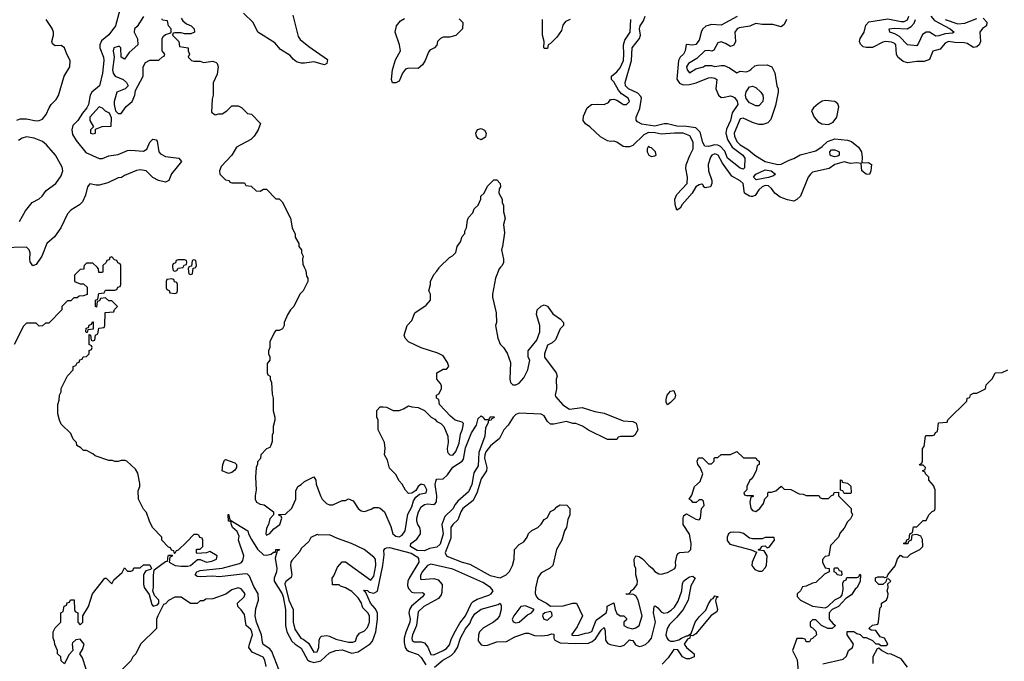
# Model space of a CAD drawing. Header units: inches. Extents: x 2710751 to 2829008, y 857003 to 965602.
# Tile 101 of 256: x 2775366 to 2781604, y 867502 to 871568. Entities that reach past the tile are written whole.
import ezdxf

# ---------------------------------------------------------------- set-up
doc = ezdxf.new("R2010")
doc.units = ezdxf.units.IN
doc.header["$MEASUREMENT"] = 0
for name, color, linetype in [('C7876', 7, 'Continuous'), ('C7877', 7, 'Continuous'), ('C7886', 7, 'Continuous'), ('C7887', 7, 'Continuous')]:
    doc.layers.add(name, color=color, linetype=linetype)

msp = doc.modelspace()

# ---------------------------------------------------------------- linework, layer by layer
at = {"layer": 'C7876', "color": 2}
for points, elevation in [([(2775773.4, 870000), (2775772.7, 869987.3), (2775750, 869986), (2775714, 869950), (2775714, 869910), (2775750, 869894), (2775770, 869894), (2775792.7, 869872.7), (2775792.7, 869827.3), (2775770, 869818), (2775743.6, 869816.4), (2775730, 869806), (2775710, 869806), (2775690, 869786), (2775670, 869786), (2775634, 869750), (2775634, 869730), (2775550, 869646), (2775530, 869646), (2775511.6, 869628.4), (2775490, 869626), (2775470, 869646), (2775410, 869646), (2775390, 869626), (2775332, 869510)], 6), ([(2775787.3, 867452.7), (2775764.7, 867524.7), (2775748, 867550), (2775763.1, 867576.9), (2775774, 867610), (2775750, 867642), (2775721, 867639), (2775701, 867619), (2775698, 867610), (2775702, 867570), (2775676.9, 867543.1), (2775650, 867486), (2775630, 867506), (2775626, 867530), (2775606, 867550), (2775606, 867570), (2775588.4, 867608.4), (2775587.3, 867627.3), (2775578, 867650), (2775578, 867690), (2775590, 867714), (2775626, 867750), (2775626, 867810), (2775642, 867818), (2775647.3, 867852.7), (2775662, 867858), (2775667.3, 867872.7), (2775682, 867878), (2775687.3, 867892.7), (2775711.6, 867891.6), (2775714, 867830), (2775718, 867818), (2775734, 867810), (2775734, 867750), (2775750, 867734), (2775766, 867750), (2775766, 867790), (2775802, 867850), (2775828, 867930), (2775906, 868030), (2775914, 868030), (2775950, 867994), (2775962, 868018), (2776015.3, 868064.7), (2776030, 868094), (2776050, 868074), (2776070, 868074), (2776082, 868078), (2776090, 868094), (2776130, 868094), (2776150, 868114), (2776190, 868114), (2776202, 868090), (2776196, 868084), (2776164.7, 868075.3), (2776156, 868064), (2776150.7, 868049.3), (2776150.6, 867990.6), (2776154.8, 867970), (2776186.2, 867926.2), (2776202.8, 867862.8), (2776212.7, 867852.7), (2776239, 867861), (2776248.4, 867871.6), (2776248.7, 867890), (2776219.3, 867919.3), (2776208.7, 867948.7), (2776214.5, 867970), (2776213.3, 868046.7), (2776218, 868082), (2776290, 868134), (2776302, 868138), (2776306, 868170), (2776310, 868174), (2776334, 868174), (2776330, 868166), (2776318, 868162), (2776314, 868130), (2776352, 868110), (2776390, 868104.4), (2776430, 868104.4), (2776448.7, 868110), (2776493.2, 868146.8), (2776510, 868147.3), (2776550, 868130.6), (2776583.3, 868136.7), (2776614, 868150), (2776618, 868170), (2776570, 868198), (2776548.9, 868188.9), (2776490, 868186), (2776486, 868190), (2776486, 868210), (2776490, 868214), (2776510, 868214), (2776526, 868230), (2776526, 868270), (2776522, 868282), (2776507.3, 868287.3), (2776502, 868302), (2776490, 868306), (2776470, 868306), (2776423.6, 868256.4), (2776370, 868206), (2776358, 868202), (2776350, 868186), (2776346, 868186), (2776342, 868202), (2776327.3, 868207.3), (2776322, 868222), (2776310, 868226), (2776266, 868270), (2776266, 868290), (2776208, 868350), (2776188, 868390), (2776170, 868446), (2776150, 868466), (2776118, 868530), (2776116.4, 868583.6), (2776128, 868610), (2776128, 868630), (2776114.6, 868694.6), (2776100.4, 868720.4), (2776046, 868770), (2776034.6, 868774.6), (2776010, 868775.3), (2775990, 868768), (2775970, 868768), (2775954.6, 868774.6), (2775930, 868775.3), (2775844, 868804), (2775830, 868818), (2775790, 868838), (2775770, 868838), (2775754.6, 868854.6), (2775728, 868870), (2775726, 868890), (2775706, 868910), (2775690, 868946), (2775630, 869006), (2775618, 869030), (2775608.7, 869070), (2775608.7, 869130), (2775616.4, 869156.4), (2775618, 869190), (2775628, 869210), (2775628.4, 869231.6), (2775668.4, 869311.6), (2775706, 869350), (2775706, 869370), (2775722, 869378), (2775730, 869394), (2775742, 869398), (2775747.3, 869412.7), (2775762, 869418), (2775767.3, 869432.7), (2775790, 869434), (2775806, 869450), (2775807.3, 869472.7), (2775822, 869478), (2775826, 869490), (2775822, 869502), (2775806, 869510), (2775806, 869574), (2775814, 869570), (2775818, 869538), (2775830, 869534), (2775842, 869538), (2775846, 869570), (2775862, 869578), (2775867.3, 869612.7), (2775902, 869618), (2775906, 869630), (2775907.3, 869712.7), (2775962, 869718), (2775967.3, 869732.7), (2775986, 869750), (2775950, 869786), (2775930, 869786), (2775910, 869806), (2775878, 869802), (2775872.7, 869787.3), (2775858, 869782), (2775852.7, 869747.3), (2775846, 869750), (2775846, 869790), (2775862, 869798), (2775867.3, 869832.7), (2775902, 869838), (2775910, 869854), (2775970, 869854), (2775982, 869858), (2775987.3, 869872.7), (2776002, 869878), (2776006, 869890), (2776006, 870000)], 6), ([(2775894, 870000), (2775894, 869970), (2775890, 869966), (2775867.3, 869967.3), (2775866, 869990), (2775856, 870000)], 6), ([(2776335.2, 870000), (2776338, 869978), (2776350, 869974), (2776362, 869978), (2776370, 869994), (2776402, 869998), (2776402.7, 870000)], 6), ([(2776437.3, 870000), (2776434, 869990), (2776438, 869958), (2776450, 869954), (2776462, 869958), (2776466, 869994), (2776482, 869998), (2776482.7, 870000)], 6), ([(2777169.4, 870000), (2777179.6, 869979.6), (2777183.6, 869943.6), (2777192, 869930), (2777191.6, 869908.4), (2777162, 869850), (2777142, 869830), (2777102, 869750), (2777082, 869730), (2777062, 869698), (2777042, 869650), (2777042, 869630), (2777032, 869610), (2777010, 869598), (2776990, 869598), (2776982, 869590), (2776952, 869530), (2776952, 869490), (2776942, 869470), (2776942, 869450), (2776951.6, 869431.6), (2776952, 869410), (2776934, 869390), (2776934, 869330), (2776938, 869318), (2776954, 869310), (2776954, 869290), (2776962, 869270), (2776965.4, 869194.6), (2776971.3, 869170), (2776972, 869090), (2776982, 869050), (2776982, 869030), (2776972, 868990), (2776972, 868950), (2776965.4, 868934.6), (2776965.4, 868894.6), (2776958, 868870), (2776950, 868858), (2776930, 868848), (2776894, 868810), (2776891.6, 868788.4), (2776872.7, 868767.3), (2776872.7, 868752.7), (2776864.7, 868730), (2776861, 868670), (2776864, 868590), (2776858.8, 868550), (2776858.8, 868530), (2776866, 868510), (2776890, 868498.8), (2776914.4, 868494.4), (2776974, 868450), (2776974, 868430), (2776950, 868406), (2776942, 868370), (2776930, 868346), (2776924.7, 868310), (2776930, 868302), (2776950, 868312), (2776977.2, 868342.8), (2777015.3, 868370), (2777026, 868410), (2777022, 868422), (2777010, 868426), (2777007.3, 868432.7), (2777050, 868434), (2777090, 868472), (2777115.3, 868530), (2777116.4, 868583.6), (2777128.9, 868611.1), (2777150, 868622), (2777170, 868642), (2777230, 868672), (2777242, 868650), (2777245.4, 868625.4), (2777271.1, 868551.1), (2777282, 868530), (2777310, 868502), (2777330, 868494), (2777350, 868494), (2777410, 868522), (2777430, 868522), (2777450, 868532), (2777478.8, 868518.8), (2777510.7, 868470.7), (2777530, 868456), (2777550, 868451.3), (2777592.9, 868467.1), (2777610, 868478), (2777636.9, 868476.9), (2777650, 868472), (2777678, 868450), (2777716.8, 868356.8), (2777730.8, 868310), (2777750, 868296.3), (2777770, 868290.8), (2777790, 868302.8), (2777809.2, 868330), (2777825.2, 868434.8), (2777850, 868482), (2777860.2, 868519.8), (2777876.5, 868543.5), (2777899, 868561), (2777942, 868570), (2777946, 868590), (2777930, 868619.3), (2777910, 868624), (2777891.3, 868610), (2777875.3, 868584.7), (2777850, 868568), (2777830, 868566), (2777810, 868586), (2777790, 868626), (2777770, 868646), (2777750, 868686), (2777710, 868726), (2777696.4, 868776.4), (2777678, 868810), (2777682, 868850), (2777678, 868890), (2777638, 868970), (2777638, 869030), (2777628, 869050), (2777628.4, 869091.6), (2777650, 869114), (2777670, 869114), (2777690, 869112), (2777731.6, 869091.6), (2777770, 869091.3), (2777798, 869102), (2777830, 869122), (2777850, 869114), (2777891.6, 869111.6), (2777931.6, 869091.6), (2777974, 869050), (2777996.9, 869036.9), (2778010, 869022), (2778034, 869010), (2778054, 868990), (2778078, 868930), (2778081, 868890), (2778074.8, 868850), (2778076, 868830), (2778081.4, 868821.4), (2778090.9, 868810.9), (2778110, 868808.2), (2778130, 868831), (2778150, 868884.7), (2778158, 868942), (2778172.5, 868972.5), (2778178, 869010), (2778170, 869018), (2778126, 869030), (2778096.4, 869056.4), (2778026, 869130), (2778022, 869162), (2778006, 869170), (2778006, 869190), (2778022, 869198), (2778038, 869230), (2778038, 869250), (2778030, 869266), (2778008, 869290), (2778008, 869330), (2778050, 869354), (2778070, 869354), (2778086, 869370), (2778076.4, 869396.4), (2778050, 869438), (2778014.6, 869454.6), (2777910, 869488), (2777830, 869526), (2777808, 869550), (2777802, 869570), (2777822, 869630), (2777850, 869662), (2777869.1, 869710.9), (2777940.4, 869759.6), (2777968, 869790), (2777968, 869830), (2777958, 869850), (2777968, 869890), (2777968, 869910), (2777990, 869954), (2778010, 869974), (2778023.1, 869996.9), (2778026.4, 870000)], 6), ([(2778413.3, 870000), (2778404.7, 869990), (2778381, 869930), (2778361, 869830), (2778361, 869810), (2778384.7, 869710), (2778386, 869650), (2778381, 869630), (2778396, 869550), (2778411.1, 869511.1), (2778430.9, 869490.9), (2778454.4, 869454.4), (2778476, 869396), (2778470.7, 869290), (2778474.8, 869270), (2778490, 869254.8), (2778510, 869254.8), (2778530, 869266), (2778560.9, 869299.1), (2778586, 869350), (2778599, 869410), (2778588, 869430), (2778588, 869470), (2778643.1, 869536.9), (2778662, 869590), (2778662, 869630), (2778640.2, 869700.2), (2778644, 869730), (2778670, 869752), (2778690, 869762), (2778710, 869752), (2778743.5, 869703.5), (2778792, 869670), (2778811.3, 869650), (2778811.3, 869630), (2778791.1, 869608.9), (2778759.8, 869540.2), (2778739.8, 869520.2), (2778710, 869506), (2778691.3, 869450), (2778691.3, 869430), (2778766, 869330), (2778771, 869310), (2778764.7, 869290), (2778766.8, 869230), (2778758, 869190), (2778761, 869181), (2778807.9, 869127.9), (2778850, 869101), (2778930.4, 869110.4), (2779010, 869086), (2779070, 869074.8), (2779190, 869026), (2779250, 869022), (2779271, 869011), (2779282, 868970), (2779263.6, 868936.4), (2779250, 868928), (2779172.7, 868927.3), (2779158, 868922), (2779150, 868908), (2779090, 868908), (2778970, 868968), (2778932.9, 868992.9), (2778890, 869008.7), (2778870, 869008.7), (2778830, 869022), (2778750, 869005.2), (2778730, 869005.2), (2778710, 869022), (2778690, 869057.2), (2778670, 869069.2), (2778530, 869075.1), (2778510, 869067), (2778493, 869050), (2778462, 868998), (2778434, 868970), (2778406.7, 868913.3), (2778350, 868866.9), (2778320.2, 868830), (2778312.1, 868810), (2778310.2, 868790), (2778326.3, 868730), (2778323.1, 868710), (2778290, 868659.3), (2778265.1, 868574.9), (2778239.4, 868520.6), (2778172.7, 868470), (2778160.3, 868450), (2778141.4, 868398.6), (2778110, 868369.4), (2778097.6, 868350), (2778096.9, 868283.1), (2778061.3, 868190), (2778070.4, 868170.4), (2778083.8, 868163.8), (2778170, 868131), (2778218, 868118), (2778346.7, 868046.7), (2778410, 868030.8), (2778448.7, 868050), (2778470, 868071.3), (2778489, 868110), (2778499, 868150), (2778502, 868210), (2778530, 868242), (2778560.2, 868259.8), (2778582, 868290), (2778590, 868312), (2778610, 868331.3), (2778649.1, 868350.9), (2778669.1, 868370.9), (2778690, 868402), (2778708.4, 868411.6), (2778730, 868452), (2778754.6, 868465.4), (2778770, 868482), (2778790, 868494), (2778832.7, 868492.7), (2778851.3, 868471.3), (2778851.3, 868430), (2778839.6, 868400.4), (2778831.3, 868350), (2778818, 868330), (2778801, 868270), (2778766.8, 868210), (2778744.7, 868110), (2778722, 868090), (2778670, 868064), (2778648.1, 868031.9), (2778634.6, 867965.4), (2778632.8, 867932.8), (2778640.7, 867910), (2778650, 867898.8), (2778704.7, 867870), (2778730, 867851.3), (2778810, 867854.8), (2778870, 867871), (2778894, 867870), (2778931.3, 867790), (2778899.1, 867720.9), (2778862.8, 867670), (2778874.2, 867665.8), (2778908, 867668), (2778950, 867680.7), (2778970, 867682), (2778990, 867691), (2779017.5, 867762.5), (2779081.2, 867810), (2779089, 867830), (2779089, 867851), (2779130, 867872), (2779138, 867830), (2779150, 867804.7), (2779170, 867791.3), (2779194, 867790), (2779210, 867774), (2779210, 867766), (2779194, 867750), (2779194, 867730), (2779216, 867716), (2779248.4, 867708.4), (2779270, 867714), (2779291.6, 867728.4), (2779309.2, 867790), (2779285.2, 867890), (2779270, 867918), (2779250, 867928), (2779210, 867926), (2779208, 867930), (2779228, 867932), (2779238, 867942), (2779238, 867950), (2779257.5, 867962.5), (2779277.2, 867990), (2779281.2, 868010), (2779269.4, 868049.4), (2779269.2, 868090), (2779261.2, 868110), (2779259, 868150), (2779269, 868171), (2779290, 868166), (2779312.8, 868152.8), (2779351.3, 868110), (2779373.4, 868093.4), (2779390, 868071.3), (2779416, 868056), (2779430, 868054.8), (2779470, 868065.5), (2779516, 868090), (2779524, 868110), (2779522, 868130), (2779528.7, 868171.3), (2779535.3, 868184.7), (2779548.7, 868191.3), (2779604, 868196), (2779619, 868210), (2779621.2, 868250), (2779610, 868308), (2779568.7, 868370), (2779569, 868410), (2779574.6, 868425.4), (2779590, 868438), (2779650, 868402.8), (2779670, 868398), (2779679, 868410), (2779686, 868470), (2779702, 868490), (2779698, 868518), (2779690, 868526), (2779670, 868526), (2779651.6, 868508.4), (2779630, 868508), (2779622, 868522), (2779608, 868530), (2779624, 868556), (2779642, 868610), (2779678, 868642), (2779695.3, 868690), (2779678, 868730), (2779662, 868750), (2779658, 868770), (2779667.3, 868792.7), (2779691.6, 868791.6), (2779730, 868754), (2779750, 868754), (2779766, 868770), (2779766, 868790), (2779770, 868794), (2779790, 868794), (2779810, 868812), (2779870, 868812), (2779910, 868832), (2779952.7, 868792.7), (2780000, 868792.3)], 6), ([(2780000, 868657.7), (2779992, 868650), (2779972, 868610), (2779972, 868588), (2779954, 868570), (2779958, 868558), (2779970, 868554), (2780000, 868553.1)], 6), ([(2780000, 868542.7), (2779998, 868542), (2779992, 868510), (2779998, 868470), (2780000, 868468)], 6), ([(2777007.3, 867450), (2776964.4, 867564.4), (2776950, 867581.3), (2776909.8, 867609.8), (2776903.9, 867623.9), (2776897.7, 867670), (2776867.3, 867750), (2776859.1, 867790), (2776863.1, 867836.9), (2776878.7, 867890), (2776876.3, 867930), (2776850, 867977.2), (2776823, 868043), (2776810, 868055.1), (2776795.9, 868055.9), (2776630, 868038.4), (2776590, 868041.6), (2776510, 868037), (2776490, 868039.3), (2776477.2, 868050), (2776489.4, 868070), (2776510, 868077.6), (2776650, 868093.7), (2776758.2, 868121.8), (2776771, 868129), (2776779.5, 868140.5), (2776786, 868170), (2776753.2, 868270), (2776756, 868296), (2776744.7, 868324.7), (2776715.3, 868350), (2776706, 868374), (2776706, 868386), (2776689, 868390), (2776686, 868430), (2776690, 868434), (2776698, 868398), (2776811, 868330), (2776816, 868310), (2776834.4, 868274.4), (2776873.7, 868213.7), (2776910, 868177.3), (2776930, 868174.8), (2776959, 868181), (2776974, 868194), (2776986, 868194), (2776990, 868211.3), (2777011.6, 868211.6), (2777010, 868206), (2776998, 868202), (2776984.7, 868155.3), (2776996.3, 868090), (2776993.4, 868070), (2776977.6, 868030), (2776978.7, 868010), (2777030, 867930.4), (2777035.2, 867910), (2777051.3, 867830), (2777051.2, 867730), (2777058.5, 867690), (2777091, 867631), (2777111.1, 867611.1), (2777150, 867586), (2777190, 867512.4), (2777202.7, 867502.7), (2777230, 867494), (2777274.6, 867505.4), (2777330, 867556.4), (2777368.2, 867571.8), (2777410, 867575.6), (2777470, 867554.9), (2777510, 867563.1), (2777586.2, 867613.8), (2777601.6, 867630), (2777621.7, 867690), (2777633.3, 867770), (2777632.6, 867810), (2777617.5, 867837.5), (2777589.7, 867870), (2777559.5, 867939.5), (2777550, 867945.2), (2777547.3, 867952.7), (2777569.4, 867950.6), (2777580.7, 867940.7), (2777610, 867934), (2777632.3, 867947.8), (2777666.8, 868110), (2777676.3, 868176.3), (2777674, 868206), (2777682, 868218), (2777690, 868221), (2777710, 868222.8), (2777847.3, 868187.3), (2777884.5, 868164.5), (2777893.2, 868153.2), (2777894, 868130), (2777833.4, 868030), (2777825.3, 868010), (2777823.6, 867983.6), (2777830, 867964), (2777850, 867941.6), (2777870, 867937.1), (2777918, 867938), (2777930.7, 867930), (2777917.3, 867910), (2777849.2, 867850.8), (2777835.6, 867830), (2777831.5, 867810), (2777839.6, 867770), (2777838.5, 867750), (2777812, 867688), (2777802.3, 867650), (2777801.8, 867621.8), (2777808.7, 867590), (2777817.6, 867577.6), (2777830, 867567.2), (2777890, 867545.5), (2777910, 867527.3), (2777939.1, 867479.1)], 2), ([(2780000, 868280), (2779990, 868282), (2779951.6, 868311.6), (2779930, 868318), (2779890, 868320.9), (2779870, 868318), (2779856, 868310), (2779848, 868290), (2779848.2, 868268.2), (2779864.5, 868244.5), (2779991.3, 868211.3), (2780000, 868207.8)], 6), ([(2777994.8, 867465.2), (2778047.6, 867510), (2778100.3, 867539.7), (2778120.7, 867559.3), (2778139.1, 867590), (2778159.1, 867650), (2778190, 867707.7), (2778217.8, 867742.2), (2778230, 867773), (2778250, 867803.7), (2778290, 867832.2), (2778397.5, 867862.5), (2778410, 867871.3), (2778416.3, 867856.3), (2778417.1, 867830), (2778405.3, 867790), (2778392.2, 867770), (2778367.7, 867750), (2778304.5, 867715.5), (2778279.5, 867690), (2778273.1, 867670), (2778271.8, 867631.8), (2778290, 867606.4), (2778310, 867602), (2778330, 867604.9), (2778390, 867626.7), (2778450, 867627.2), (2778502.2, 867657.8), (2778570, 867681.6), (2778590, 867680.7), (2778626.8, 867666.8), (2778670, 867664.4), (2778712.7, 867667.3), (2778736.9, 867676.9), (2778750, 867674), (2778750.7, 867650), (2778756.8, 867636.8), (2778790, 867619.5), (2778890, 867615), (2778970, 867618.3), (2778992.9, 867627.1), (2779014.9, 867645.1), (2779050, 867699.1), (2779070, 867717.3), (2779076.2, 867696.2), (2779077.2, 867637.2), (2779090, 867616.5), (2779108.2, 867608.2), (2779170, 867596.9), (2779195.4, 867604.6), (2779230, 867637.6), (2779237, 867637), (2779250, 867633.4), (2779266.8, 867606.8), (2779290, 867596.9), (2779310, 867599.6), (2779330.8, 867609.2), (2779352.7, 867627.3), (2779368.3, 867650), (2779395.1, 867750), (2779382.6, 867810), (2779385.1, 867850), (2779390, 867854.9), (2779398.8, 867850), (2779410, 867842), (2779430, 867814.9), (2779447.4, 867807.4), (2779470, 867811.6), (2779494.1, 867825.9), (2779514, 867846), (2779537.2, 867882.8), (2779561.6, 867950), (2779565.6, 867994.4), (2779572.7, 868010), (2779590, 868024.9), (2779610, 868037.3), (2779630, 868042.8), (2779646, 868030), (2779618.3, 867981.7), (2779601.6, 867890), (2779570.3, 867830), (2779530, 867781.6), (2779483.7, 867736.3), (2779469.2, 867710.8), (2779460.9, 867670), (2779467.7, 867647.7), (2779476.7, 867636.7), (2779490, 867630.4), (2779510, 867630.3), (2779542.5, 867637.5), (2779559, 867650), (2779590, 867664.7), (2779596.4, 867663.6), (2779620.4, 867679.6), (2779645.1, 867750), (2779670, 867783.8), (2779713, 867827), (2779730, 867866), (2779750, 867896), (2779759.3, 867900.7), (2779770, 867918), (2779790, 867914), (2779791.3, 867910), (2779778, 867902), (2779774, 867886), (2779787.3, 867830), (2779783.5, 867816.5), (2779746.9, 867793.1), (2779650, 867677.2), (2779630, 867664), (2779614, 867666), (2779611.3, 867650), (2779598, 867642), (2779576, 867610), (2779590.6, 867590), (2779639.1, 867550), (2779638.8, 867530), (2779610, 867518), (2779590, 867517.4), (2779565.6, 867530), (2779536, 867576), (2779510, 867577.2), (2779475.3, 867524.7), (2779436.5, 867483.5)], 2), ([(2776928.7, 867470), (2776919, 867510), (2776909.1, 867529.1), (2776839.3, 867559.3), (2776819, 867590), (2776821.2, 867610), (2776840.9, 867670), (2776836.2, 867690), (2776830, 867704), (2776802, 867730), (2776790, 867798), (2776770, 867828), (2776748, 867850), (2776746, 867870), (2776788, 867910), (2776794, 867930), (2776770, 867962), (2776750, 867968), (2776710, 867955.3), (2776671.6, 867928.4), (2776590, 867898), (2776544.7, 867895.3), (2776530, 867886), (2776510, 867886), (2776490, 867868), (2776448.4, 867868.4), (2776390, 867908), (2776350, 867908), (2776310, 867888), (2776290, 867866), (2776278, 867862), (2776242, 867790), (2776234, 867770), (2776234, 867710), (2776132, 867610), (2776102, 867550), (2776082, 867530), (2776070, 867506), (2775994, 867430)], 6)]:
    msp.add_lwpolyline(points, dxfattribs=dict(at, elevation=elevation))
for points, elevation in [([(2776330, 869926), (2776298, 869922), (2776294, 869910), (2776294, 869870), (2776298, 869858), (2776312.7, 869852.7), (2776318, 869838), (2776350, 869834), (2776362, 869838), (2776366, 869850), (2776366, 869890), (2776362, 869902), (2776347.3, 869907.3), (2776342, 869922)], 6), ([(2775790, 869586), (2775786, 869590), (2775787.3, 869612.7), (2775802, 869618), (2775807.3, 869632.7), (2775822, 869638), (2775827.3, 869652.7), (2775832.7, 869652.7), (2775832.7, 869607.3), (2775798, 869602), (2775794, 869586)], 6), ([(2779470, 869128), (2779462, 869142), (2779461.2, 869161.2), (2779469.2, 869190), (2779490, 869214.8), (2779510, 869218), (2779521, 869190), (2779516, 869170), (2779490, 869142)], 6), ([(2778310, 869034), (2778330, 869034), (2778342, 869038), (2778350, 869054), (2778372.7, 869052.7), (2778370, 869046), (2778358, 869042), (2778354, 869030), (2778334, 869026), (2778334, 869014), (2778318, 868982), (2778313.4, 868930), (2778274.9, 868825.1), (2778270, 868742), (2778244.1, 868695.9), (2778230, 868622), (2778210, 868576), (2778143.1, 868516.9), (2778124.4, 868495.6), (2778110, 868469.4), (2778059.1, 868420.9), (2778041.3, 868370), (2778050.2, 868309.8), (2778030, 868243.7), (2778010, 868225.1), (2777963.4, 868216.6), (2777930, 868202.7), (2777885.2, 868205.2), (2777842, 868230), (2777845.2, 868250), (2777883.2, 868276.8), (2777906, 868310), (2777906.6, 868330), (2777900.9, 868350), (2777888.4, 868368.4), (2777881.3, 868390), (2777881.7, 868410), (2777893, 868450), (2777910, 868480.5), (2777930, 868495.8), (2777950, 868499.3), (2777990, 868496), (2777998.6, 868501.4), (2778006, 868514), (2778009.7, 868550), (2777998, 868622), (2778004, 868650), (2778010, 868656), (2778050, 868658.8), (2778076.3, 868683.7), (2778110, 868732.7), (2778169.7, 868770.3), (2778177.2, 868782.8), (2778190, 868854.8), (2778229.6, 868950), (2778260.7, 868999.3), (2778270, 869042), (2778290, 869058), (2778302, 869050)], 2), ([(2776690, 868693.2), (2776649.2, 868710), (2776653.2, 868750), (2776663.1, 868776.9), (2776670, 868782), (2776730, 868761), (2776738.8, 868750), (2776740.7, 868730), (2776730, 868714), (2776710, 868699)], 2), ([(2777250, 868306), (2777210, 868286), (2777198, 868262), (2777150, 868218), (2777141, 868199), (2777090, 868142), (2777084, 868130), (2777082.8, 868110), (2777091.3, 868050), (2777087.1, 868032.9), (2777052.7, 868007.3), (2777045.7, 867994.3), (2777071.6, 867890), (2777099.3, 867830), (2777099.1, 867750), (2777110, 867706), (2777147.7, 867650), (2777163.1, 867643.1), (2777196.4, 867616.4), (2777230, 867561), (2777250, 867562.8), (2777261.2, 867590), (2777264, 867636), (2777270, 867654), (2777278, 867662), (2777310, 867666.8), (2777330, 867662.8), (2777370, 867643), (2777450, 867624.4), (2777476.6, 867623.4), (2777493.2, 867630), (2777502, 867658), (2777519, 867681), (2777550, 867696), (2777570, 867716), (2777582.9, 867750), (2777582, 867790), (2777571.8, 867810), (2777540.5, 867840.5), (2777530, 867875.3), (2777510, 867905.2), (2777470, 867944), (2777430, 867968.7), (2777398, 867978), (2777390, 867986), (2777347.3, 867987.3), (2777346, 868030), (2777356.4, 868043.6), (2777380.2, 868099.8), (2777410, 868132), (2777430, 868132), (2777590, 868017.3), (2777610, 868041), (2777623.6, 868110), (2777619.5, 868150), (2777610, 868162.7), (2777549, 868210), (2777468.7, 868250), (2777380.7, 868280.7), (2777330, 868304), (2777262, 868302)], 6), ([(2777970, 868117.6), (2777950, 868109.3), (2777915.5, 868070), (2777905.8, 868045.8), (2777905.5, 868025.5), (2777910, 868021), (2777990, 868028), (2778018, 868018), (2778042, 867990), (2778041.6, 867938.4), (2778036.4, 867923.6), (2778018.7, 867901.3), (2777927.7, 867850), (2777890, 867816), (2777881.1, 867730), (2777854.4, 867670), (2777850.6, 867650), (2777853.7, 867633.7), (2777864.9, 867624.9), (2777910, 867625.5), (2777930, 867618.8), (2777952.7, 867592.7), (2777970, 867546), (2777990, 867542.8), (2778050, 867570.8), (2778070, 867584), (2778090, 867606.8), (2778099.3, 867640.7), (2778118.6, 867681.4), (2778154.9, 867745.1), (2778190, 867790.8), (2778229.3, 867870), (2778239.1, 867880.9), (2778264.2, 867895.8), (2778339.1, 867920.9), (2778353.2, 867930), (2778365.2, 867950), (2778349, 867970), (2778301.2, 868001.2), (2778110, 868086.6)], 6), ([(2778570, 867853.2), (2778542, 867850), (2778496, 867790), (2778486, 867770), (2778491.6, 867751.6), (2778510, 867746.8), (2778530, 867751.3), (2778582.7, 867797.3), (2778608, 867810), (2778626, 867830)], 6), ([(2778730, 867818), (2778694, 867810), (2778681, 867799), (2778678, 867790), (2778686, 867770), (2778710, 867762.8), (2778739, 867790), (2778738, 867810)], 6)]:
    msp.add_lwpolyline(points, close=True, dxfattribs=dict(at, elevation=elevation))
at = {"layer": 'C7877', "color": 2}
for points, elevation in [([(2776001.3, 871630), (2775972.9, 871530), (2775930, 871471.6), (2775884.7, 871435.3), (2775874, 871410), (2775874, 871390), (2775897.4, 871330), (2775900.3, 871310), (2775890.2, 871230), (2775871.8, 871150), (2775822.6, 871110), (2775812.7, 871090), (2775801.5, 871030), (2775791.7, 871010), (2775763.2, 870976.8), (2775734.6, 870930), (2775702.7, 870897.3), (2775695.8, 870870), (2775701.8, 870841.8), (2775723.5, 870803.5), (2775785.9, 870725.9), (2775870, 870688.8), (2775890, 870688.7), (2775930, 870705.7), (2775990, 870713.1), (2776050, 870738.9), (2776070, 870741.7), (2776150, 870734.9), (2776171.5, 870748.5), (2776190, 870791.3), (2776210, 870810.8), (2776230, 870806), (2776237.5, 870797.5), (2776247.3, 870730), (2776258.8, 870718.8), (2776290, 870701.6), (2776374, 870690), (2776392, 870670), (2776328.3, 870591.7), (2776310.4, 870549.6), (2776290, 870539), (2776246, 870550), (2776210, 870568.7), (2776168, 870610), (2776130, 870617), (2776106.6, 870613.4), (2776030, 870582), (2776010.7, 870569.3), (2775990, 870565.2), (2775924.9, 870535.1), (2775870, 870519), (2775850, 870519), (2775810, 870528.7), (2775796, 870510), (2775783.5, 870456.5), (2775764.9, 870415.1), (2775745.8, 870394.2), (2775690, 870361.2), (2775670, 870337.2), (2775626, 870250), (2775587.3, 870192.7), (2775538.8, 870150), (2775506.8, 870070), (2775470, 870018), (2775454, 870010), (2775449.4, 870009.4), (2775433.6, 870033.6), (2775429.6, 870050), (2775432.7, 870090), (2775426.6, 870110), (2775410, 870126.6), (2775250, 870122)], 2), ([(2776150, 871588), (2776110, 871526), (2776094, 871510), (2776092, 871490), (2776112.7, 871447.3), (2776114, 871410), (2776059.6, 871360.4), (2776030, 871318), (2776008.7, 871330), (2776006, 871390), (2775998, 871398), (2775990, 871398), (2775962, 871390), (2775958, 871370), (2775964, 871330), (2775954.8, 871250), (2775958, 871230), (2775971.1, 871211.1), (2776022, 871190), (2776042, 871170), (2776054, 871150), (2776034, 871130), (2775982, 871110), (2775964.7, 871050), (2775964.7, 871030), (2775974, 870990), (2775990, 870974), (2776010, 870974), (2776041.2, 871018.8), (2776078, 871050), (2776095.3, 871090), (2776100.4, 871119.6), (2776148, 871210), (2776148, 871270), (2776163.1, 871296.9), (2776190, 871312), (2776247.3, 871312.7), (2776270, 871334), (2776282, 871338), (2776286, 871350), (2776268, 871370), (2776268.7, 871450), (2776276.4, 871463.6), (2776290, 871474), (2776318, 871482), (2776326, 871490), (2776326, 871510), (2776308, 871530), (2776302, 871562), (2776270, 871566), (2776267.3, 871572.7)], 6), ([(2777096.8, 871596.8), (2777130, 871462), (2777143.5, 871443.5), (2777198, 871398), (2777316, 871316), (2777312, 871290), (2777296.9, 871283.1), (2777230, 871302), (2777170, 871293.2), (2777150, 871293.2), (2777120.9, 871300.9), (2777098, 871318), (2777080.4, 871340.4), (2777018.6, 871378.6), (2776982.7, 871422.7), (2776875.3, 871490), (2776845.2, 871550), (2776785.2, 871610)], 6), ([(2779912.2, 871587.8), (2779810, 871533.6), (2779750, 871536.9), (2779713.7, 871526.3), (2779694, 871510), (2779684.9, 871495.1), (2779670, 871439), (2779650, 871412), (2779630, 871407.6), (2779588.4, 871411.6), (2779583.1, 871370), (2779572.2, 871350), (2779550.2, 871329.8), (2779540.9, 871310), (2779530.3, 871190.4), (2779546.6, 871166.6), (2779570, 871156.5), (2779610, 871158.3), (2779651.2, 871168.8), (2779730, 871199.5), (2779750, 871202), (2779770, 871198.4), (2779782, 871190), (2779776.4, 871130), (2779794, 871090), (2779810, 871076.3), (2779830, 871076.4), (2779870, 871086), (2779882.2, 871082.2), (2779895.4, 871075.4), (2779912.5, 871052.5), (2779916.4, 871030), (2779881.1, 870978.9), (2779870.2, 870930), (2779844.7, 870875.3), (2779840.9, 870850), (2779851.5, 870810), (2779879.6, 870759.6), (2779948.4, 870710), (2779960.4, 870690), (2779958.8, 870630), (2779950, 870621.2), (2779930, 870627), (2779851.6, 870690), (2779834.5, 870734.5), (2779805.3, 870765.3), (2779790, 870773.3), (2779770, 870775.6), (2779730, 870764.2), (2779706.3, 870766.3), (2779694.5, 870790), (2779676.6, 870856.6), (2779650, 870882.4), (2779590, 870891.1), (2779530, 870892.6), (2779470, 870908.2), (2779450, 870908.2), (2779390, 870892.8), (2779306.9, 870906.9), (2779281, 870921), (2779272, 870932), (2779271.6, 870950), (2779294.2, 871005.8), (2779305.6, 871070), (2779302, 871082), (2779281.7, 871101.7), (2779223.6, 871130), (2779205.1, 871150), (2779202, 871170), (2779242.6, 871310), (2779246, 871390), (2779292, 871450), (2779298.4, 871470), (2779294, 871510), (2779297, 871530), (2779318, 871562), (2779329.5, 871590)], 2), ([(2775348.2, 870931.8), (2775370, 870939.6), (2775410, 870939.1), (2775470, 870926.7), (2775490, 870928.9), (2775510, 870938.3), (2775533.3, 870966.7), (2775552.3, 871010), (2775566, 871030), (2775597.1, 871062.9), (2775613.1, 871086.9), (2775648.5, 871210), (2775684.8, 871270), (2775686, 871310), (2775664, 871350), (2775649.5, 871390), (2775630, 871404.2), (2775590, 871403.5), (2775574.9, 871414.9), (2775569.7, 871430), (2775580.5, 871470), (2775579.7, 871490), (2775571.9, 871511.9), (2775534.8, 871570)], 2), ([(2776390, 871578), (2776400.7, 871560.7), (2776422, 871542), (2776452, 871530), (2776470.9, 871510.9), (2776474, 871490), (2776450, 871478), (2776410, 871478), (2776390, 871486), (2776350, 871486), (2776338, 871482), (2776334, 871470), (2776374, 871430), (2776378, 871398), (2776434, 871390), (2776434, 871370), (2776442, 871350), (2776434, 871330), (2776454, 871310), (2776470, 871304.7), (2776510, 871304.7), (2776530, 871298), (2776590, 871304.7), (2776610, 871298), (2776618, 871290), (2776624.7, 871270), (2776616.9, 871223.1), (2776592.7, 871167.3), (2776592, 871090), (2776585.4, 871065.4), (2776582, 870982), (2776604.7, 870964.7), (2776628.7, 870971.3), (2776650, 870971.3), (2776678, 870990), (2776710, 871022), (2776750, 871022), (2776771.1, 871011.1), (2776810, 870974), (2776834, 870970), (2776891.1, 870911.1), (2776878, 870870), (2776852, 870830), (2776831.1, 870808.9), (2776739.6, 870760.4), (2776711.1, 870708.9), (2776642, 870638), (2776632, 870610), (2776634, 870590), (2776670, 870554), (2776694, 870550), (2776698, 870538), (2776710, 870534), (2776790, 870534), (2776798, 870518), (2776832.7, 870512.7), (2776863.6, 870483.6), (2776890, 870482), (2776910, 870494), (2776930, 870494), (2776990, 870434), (2777010, 870434), (2777030, 870414), (2777082, 870310), (2777092, 870250), (2777112, 870210), (2777112, 870190), (2777134, 870150), (2777134, 870130), (2777152, 870110), (2777152, 870090), (2777162, 870070), (2777158, 870050), (2777159.6, 870019.6), (2777169.4, 870000)], 6), ([(2778150, 871574), (2778174, 871550), (2778172, 871510), (2778130, 871468.7), (2778090, 871458), (2778050, 871458), (2778031.6, 871448.4), (2778014, 871430), (2778010, 871406), (2777994, 871390), (2777965.4, 871374.6), (2777956.9, 871363.1), (2777936, 871310), (2777918.5, 871281.5), (2777890, 871259), (2777830, 871262), (2777810, 871255.3), (2777791.3, 871230), (2777770, 871178), (2777750, 871168), (2777728.7, 871168.7), (2777722, 871190), (2777729, 871250), (2777746.3, 871313.7), (2777779, 871370), (2777773.2, 871410), (2777744, 871490), (2777754, 871530), (2777778, 871562), (2777804.7, 871575.3)], 6), ([(2778854, 871570), (2778823.5, 871556.5), (2778807.1, 871532.9), (2778799.8, 871500.2), (2778770, 871458), (2778730, 871418), (2778714, 871410), (2778710, 871386), (2778690, 871386), (2778686, 871390), (2778688, 871430), (2778678, 871470), (2778678, 871570)], 6), ([(2780000, 870448.6), (2779989.2, 870450), (2779959.3, 870470), (2779949.3, 870530), (2779930, 870546.6), (2779877.7, 870577.7), (2779818.8, 870658.8), (2779790.7, 870710.7), (2779770, 870718), (2779750.3, 870709.7), (2779742, 870698), (2779728.7, 870650), (2779730.4, 870610.4), (2779751, 870550), (2779751, 870530), (2779742, 870510), (2779710, 870502), (2779698, 870510), (2779698, 870518), (2779690, 870526), (2779686, 870526), (2779670, 870522), (2779650, 870508.7), (2779626, 870470), (2779563.7, 870396.3), (2779550, 870374), (2779530, 870362), (2779518, 870398), (2779517.6, 870430), (2779530, 870461), (2779594, 870530), (2779597.2, 870570), (2779586.3, 870626.3), (2779589.3, 870649.3), (2779611.4, 870708.6), (2779633.3, 870750), (2779632.1, 870792.1), (2779612.8, 870832.8), (2779569.7, 870849.7), (2779514, 870850), (2779430, 870842.4), (2779391.6, 870851.6), (2779350, 870853.1), (2779321.5, 870838.5), (2779250, 870771.6), (2779230, 870763.6), (2779202.5, 870762.5), (2779190, 870765.2), (2779150, 870792.7), (2779130, 870799.3), (2779110, 870797.2), (2779090, 870801.2), (2779046.8, 870826.8), (2778978, 870890), (2778950, 870908), (2778935.3, 870930), (2778938, 870958), (2778962, 871010), (2778989.4, 871030.6), (2779030, 871034), (2779070, 871031), (2779097.2, 871042.8), (2779110, 871062), (2779116.4, 871063.6), (2779130, 871064.7), (2779150, 871058), (2779191.6, 871031.6), (2779210, 871031.3), (2779228.7, 871050), (2779221.2, 871070), (2779179.1, 871099.1), (2779161, 871121), (2779130, 871175.3), (2779115.3, 871190), (2779115.3, 871210), (2779150, 871238.8), (2779170, 871262.8), (2779191, 871310), (2779194.5, 871350), (2779191.1, 871410), (2779201.1, 871438.9), (2779234.7, 871490), (2779238.7, 871570)], 6), ([(2780000, 871531.1), (2779992.2, 871527.8), (2779923.9, 871516.1), (2779911, 871510), (2779896, 871490), (2779901, 871430), (2779890, 871406), (2779870, 871398), (2779838, 871418), (2779810, 871428.7), (2779790, 871422), (2779764.7, 871375.3), (2779752, 871368), (2779733.2, 871373.2), (2779706, 871370), (2779657.3, 871322.7), (2779602.8, 871290), (2779591, 871270), (2779596, 871250), (2779610, 871231.3), (2779650, 871256), (2779698, 871270), (2779710, 871278), (2779750, 871278), (2779770, 871271.3), (2779810, 871278.8), (2779830, 871277.3), (2779862.5, 871262.5), (2779910, 871232), (2779930, 871242), (2779970, 871238), (2779990, 871246), (2780000, 871254.5)], 6), ([(2780000, 871037), (2779990, 871042), (2779968.4, 871068.4), (2779965.4, 871090), (2779968.7, 871111.3), (2779990, 871143.8), (2780000, 871145.9)], 2), ([(2780000, 870921.5), (2779950, 870944.2), (2779930, 870940.9), (2779892.7, 870850), (2779894.4, 870830), (2779910, 870797.3), (2779930, 870775.5), (2779982.6, 870742.6), (2780000, 870729)], 6), ([(2775364.2, 870290), (2775402.3, 870357.7), (2775445.2, 870410), (2775490, 870434), (2775509.2, 870450), (2775533.3, 870486.7), (2775595.6, 870530), (2775630, 870579.1), (2775639.7, 870610), (2775634.3, 870634.3), (2775592.8, 870710), (2775536.2, 870776.2), (2775510, 870796.9), (2775458.4, 870818.4), (2775410, 870825.3), (2775382.2, 870817.8), (2775357.8, 870802.2)], 2), ([(2778026.4, 870000), (2778090, 870062), (2778108.4, 870071.6), (2778130, 870094), (2778138, 870130), (2778159, 870161), (2778170, 870194), (2778187.3, 870212.7), (2778187.3, 870227.3), (2778198, 870250), (2778203.1, 870296.9), (2778210, 870314), (2778236.4, 870343.6), (2778246, 870370), (2778270, 870394), (2778288, 870430), (2778288, 870450), (2778308, 870470), (2778330, 870514), (2778370, 870554), (2778390, 870554), (2778411.1, 870531.1), (2778412, 870510), (2778403.6, 870496.4), (2778402, 870470), (2778422, 870430), (2778422, 870410), (2778431.3, 870390), (2778431.3, 870350), (2778442, 870310), (2778431.3, 870270), (2778436.9, 870216.9), (2778424.7, 870130), (2778418, 870110), (2778432, 870050), (2778432, 870030), (2778422, 870010), (2778413.3, 870000)], 6), ([(2775856, 870000), (2775830, 870026), (2775790, 870026), (2775774, 870010), (2775773.4, 870000)], 6), ([(2776006, 870000), (2776006, 870010), (2776002, 870022), (2775987.3, 870027.3), (2775982, 870042), (2775967.3, 870047.3), (2775950, 870066), (2775938, 870062), (2775932.7, 870047.3), (2775918, 870042), (2775914, 870030), (2775894, 870010), (2775894, 870000)], 6), ([(2776402.7, 870000), (2776407.3, 870012.7), (2776422, 870018), (2776426, 870030), (2776422, 870042), (2776410, 870046), (2776370, 870046), (2776358, 870042), (2776352.7, 870027.3), (2776338, 870022), (2776334, 870010), (2776335.2, 870000)], 6), ([(2776482.7, 870000), (2776486, 870010), (2776482, 870042), (2776470, 870046), (2776458, 870042), (2776454, 870006), (2776438, 870002), (2776437.3, 870000)], 6)]:
    msp.add_lwpolyline(points, dxfattribs=dict(at, elevation=elevation))
for points, elevation in [([(2775870, 871015.3), (2775811, 870950), (2775811.3, 870930), (2775834, 870890), (2775814, 870870), (2775814, 870850), (2775830, 870844.7), (2775846, 870850), (2775846, 870874), (2775888.9, 870891.1), (2775946, 870894), (2775947.3, 870947.3), (2775935.3, 870975.3), (2775910, 870988), (2775890, 871008)], 6), ([(2778290, 870807.3), (2778270, 870815.1), (2778259.6, 870830), (2778256.2, 870850), (2778267.6, 870872.4), (2778290, 870879.1), (2778310, 870867.3), (2778321.6, 870850), (2778316.5, 870823.5)], 6), ([(2779350, 870766), (2779342, 870750), (2779342, 870730), (2779352, 870710), (2779370, 870701), (2779390, 870704.7), (2779398, 870710), (2779395.3, 870730), (2779370, 870755.3), (2779358, 870758)], 10)]:
    msp.add_lwpolyline(points, close=True, dxfattribs=dict(at, elevation=elevation))
at = {"layer": 'C7886', "color": 2, "elevation": 6}
for points in [[(2780454.6, 867485.4), (2780584, 867516), (2780604, 867536), (2780618, 867570), (2780642, 867590), (2780648.7, 867610), (2780608, 867670), (2780608.4, 867691.6), (2780650, 867691.3), (2780670, 867678), (2780691.6, 867671.6), (2780710, 867654), (2780730, 867654), (2780770, 867634), (2780790, 867614), (2780810, 867614), (2780822, 867602), (2780856.4, 867603.6), (2780866, 867610), (2780846, 867650), (2780818, 867658), (2780790, 867698), (2780760.4, 867700.4), (2780746, 867710), (2780768.7, 867731.3), (2780802, 867738), (2780807.3, 867752.7), (2780815.3, 867830), (2780818, 867842), (2780826, 867850), (2780826, 867870), (2780858, 867890), (2780867.3, 867912.7), (2780868, 867930), (2780862, 867950), (2780868, 867970), (2780866, 867994), (2780886, 868010), (2780870, 868026), (2780858, 868022), (2780854, 868006), (2780834, 867990), (2780808.9, 867988.9), (2780788, 868010), (2780788, 868032), (2780802, 868038), (2780838, 868038), (2780846, 868034), (2780862, 868038), (2780866, 868050), (2780913.6, 868106.4), (2780928.4, 868151.6), (2780946, 868174), (2780963.6, 868163.6), (2780990, 868162), (2781010, 868182), (2781070, 868212), (2781088, 868230), (2781086, 868274), (2781074.6, 868294.6), (2781050, 868306), (2781018, 868302), (2781014, 868270), (2780998, 868262), (2780992.7, 868247.3), (2780970, 868246), (2780966, 868250), (2780982, 868258), (2780987.3, 868272.7), (2781002, 868278), (2781006, 868310), (2781022, 868318), (2781030, 868354), (2781050, 868354), (2781090, 868394), (2781110, 868394), (2781126, 868430), (2781147.3, 868452.7), (2781162, 868458), (2781166, 868470), (2781166, 868590), (2781156.4, 868616.4), (2781126, 868650), (2781126, 868670), (2781106, 868690), (2781102, 868702), (2781086, 868710), (2781102, 868718), (2781106, 868730), (2781090, 868746), (2781070, 868746), (2781066, 868750), (2781082, 868758), (2781086, 868770), (2781086, 868850), (2781096.4, 868863.6), (2781106, 868930), (2781110, 868934), (2781150, 868934), (2781162, 868938), (2781167.3, 868952.7), (2781182, 868958), (2781187.3, 869012.7), (2781242, 869018), (2781247.3, 869032.7), (2781366, 869150), (2781368, 869170), (2781386, 869174), (2781389.1, 869190.9), (2781410, 869202), (2781430, 869202), (2781486, 869230), (2781490, 869254), (2781530, 869294), (2781546, 869330), (2781590, 869332), (2781626, 869350)], [(2780000, 868792.3), (2780030, 868792), (2780038, 868778), (2780051.6, 868771.6), (2780052, 868750), (2780038, 868742), (2780031.6, 868708.4), (2780011.3, 868668.7), (2780000, 868657.7)], [(2780000, 868468), (2780010, 868458), (2780030, 868451.3), (2780055.3, 868470), (2780078, 868502), (2780088, 868532), (2780106, 868550), (2780106, 868570), (2780110, 868574), (2780130, 868574), (2780156.4, 868583.6), (2780190, 868612), (2780210, 868594), (2780251.6, 868591.6), (2780303.6, 868563.6), (2780330, 868562), (2780350, 868554), (2780430, 868554), (2780438, 868538), (2780450, 868534), (2780490, 868534), (2780510, 868554), (2780522, 868558), (2780527.3, 868572.7), (2780554, 868574), (2780554, 868550), (2780634, 868470), (2780634, 868450), (2780642, 868430), (2780630, 868406), (2780610, 868386), (2780590, 868346), (2780563.6, 868316.4), (2780554, 868290), (2780503.6, 868236.4), (2780492, 868170), (2780470, 868166), (2780452.7, 868147.3), (2780452, 868130), (2780470, 868094), (2780494, 868090), (2780494, 868070), (2780465.4, 868054.6), (2780410, 868002), (2780390, 867998), (2780350, 867978), (2780325.4, 867974.6), (2780312, 867950), (2780292, 867930), (2780292.7, 867912.7), (2780314, 867890), (2780390, 867852), (2780470, 867842), (2780486, 867850), (2780530, 867892), (2780568.4, 867911.6), (2780576.4, 867923.6), (2780583.1, 867956.9), (2780582, 867998), (2780587.3, 868012.7), (2780602, 868018), (2780607.3, 868032.7), (2780670, 868034), (2780682, 868038), (2780690, 868054), (2780694, 868050), (2780692, 868010), (2780672, 867970), (2780659.6, 867960.4), (2780636.9, 867923.1), (2780599.6, 867900.4), (2780554, 867850), (2780514, 867830), (2780494, 867810), (2780494, 867770), (2780519.6, 867739.6), (2780534, 867730), (2780514, 867710), (2780486, 867710), (2780446, 867730), (2780410, 867766), (2780390, 867766), (2780374, 867750), (2780374, 867730), (2780378, 867718), (2780390, 867714), (2780410, 867694), (2780414, 867670), (2780390, 867646), (2780378, 867642), (2780370, 867626), (2780350, 867626), (2780342, 867642), (2780327.3, 867647.3), (2780290, 867646), (2780262, 867570), (2780291.6, 867511.6), (2780298, 867438)], [(2780000, 868553.1), (2780012.7, 868552.7), (2780012.7, 868547.3), (2780000, 868542.7)], [(2780000, 868207.8), (2780034, 868194), (2780006, 868130), (2780004.7, 868110), (2780024.7, 868084.7), (2780050, 868074), (2780070, 868074), (2780090, 868094), (2780098, 868110), (2780102, 868170), (2780082, 868202), (2780046, 868206), (2780046, 868210), (2780062, 868218), (2780066, 868230), (2780072.7, 868232.7), (2780090, 868234), (2780102, 868222), (2780114.6, 868225.4), (2780148, 868270), (2780146, 868286), (2780090, 868288), (2780070, 868278), (2780010, 868278), (2780000, 868280)], [(2780990, 867466), (2780950, 867518), (2780888, 867548), (2780866, 867550), (2780826, 867570), (2780810, 867586), (2780798, 867582), (2780771.3, 867530), (2780771.1, 867488.9)]]:
    msp.add_lwpolyline(points, dxfattribs=at)
for points in [[(2780590, 868566), (2780582, 868582), (2780566, 868586), (2780567.3, 868652.7), (2780574, 868650), (2780578, 868638), (2780610, 868632), (2780631.3, 868611.3), (2780634, 868570), (2780630, 868566)], [(2780570, 868046), (2780546, 868050), (2780542, 868062), (2780526, 868070), (2780526, 868090), (2780530, 868094), (2780550, 868094), (2780558, 868078), (2780572.7, 868072.7), (2780574, 868050)]]:
    msp.add_lwpolyline(points, close=True, dxfattribs=at)
at = {"layer": 'C7887', "color": 2}
for points, elevation in [([(2781470, 871578.8), (2781492.8, 871552.8), (2781490.8, 871530), (2781466.9, 871513.1), (2781448.2, 871490), (2781453.4, 871430), (2781444, 871410), (2781430, 871396), (2781410, 871392.7), (2781370, 871417.6), (2781350, 871422.4), (2781290, 871423), (2781250, 871429.4), (2781230, 871419.3), (2781197.6, 871382.4), (2781150.9, 871369.1), (2781130, 871315.3), (2781097.5, 871302.5), (2781050, 871302.7), (2780990, 871295.1), (2780963.3, 871303.3), (2780929, 871330), (2780921.2, 871350), (2780917, 871410), (2780910, 871418), (2780890, 871426.6), (2780850.7, 871429.3), (2780834.4, 871425.6), (2780770, 871392.3), (2780730, 871392.3), (2780710, 871397.2), (2780694, 871414), (2780686.6, 871430), (2780692, 871450), (2780716.2, 871490), (2780727, 871533), (2780746, 871554), (2780867.3, 871572.7), (2780950, 871557), (2780970, 871557.6), (2780990, 871566.4), (2780999.7, 871590)], 6), ([(2781138.3, 871590), (2781162.3, 871562.3), (2781260.7, 871510), (2781286, 871490), (2781276.7, 871483.3), (2781230, 871479.7), (2781190, 871465.1), (2781170, 871464.2), (2781130, 871488.3), (2781110, 871489.7), (2781085.4, 871474.6), (2781061.4, 871418.6), (2781050, 871402.9), (2780990, 871409.6), (2780941.2, 871461.2), (2780910, 871479.6), (2780879, 871490), (2780875.3, 871510), (2780905.9, 871514.1), (2780988.7, 871511.3), (2781015.2, 871524.8), (2781032.7, 871547.3), (2781041.5, 871570)], 2), ([(2780224.7, 871570), (2780210, 871538), (2780190, 871522), (2780138.6, 871538.6), (2780070, 871537.6), (2780030, 871543.7), (2780000, 871531.1)], 6), ([(2781230, 871570.4), (2781310, 871541.7), (2781353.4, 871546.6), (2781430, 871576.3)], 6), ([(2780000, 871254.5), (2780024.7, 871275.3), (2780040.2, 871279.8), (2780102, 871282), (2780131.3, 871270), (2780150.7, 871230.7), (2780162.8, 871150), (2780170.8, 871130), (2780171, 871110), (2780155.2, 871024.8), (2780124.5, 870935.5), (2780105.2, 870914.8), (2780074.9, 870905.1), (2780050, 870904.5), (2780010, 870916.9), (2780000, 870921.5)], 6), ([(2780000, 871145.9), (2780010, 871148), (2780030, 871139.1), (2780060.7, 871110), (2780074, 871090), (2780077.3, 871070), (2780073.4, 871050), (2780050, 871022), (2780030, 871022), (2780000, 871037)], 2), ([(2780000, 870729), (2780030, 870705.5), (2780090, 870670.7), (2780170, 870650.5), (2780190, 870653), (2780241, 870679), (2780270, 870688.4), (2780310, 870712.4), (2780410, 870736.4), (2780450, 870763.8), (2780484.4, 870795.6), (2780530, 870814), (2780610, 870804.9), (2780636.2, 870796.2), (2780679.9, 870759.9), (2780699.1, 870730), (2780704, 870696), (2780702, 870662), (2780743.6, 870663.6), (2780762, 870650), (2780758, 870610), (2780750, 870588), (2780730, 870588.7), (2780702, 870610), (2780698, 870658), (2780670, 870661.2), (2780630, 870657), (2780590, 870666.6), (2780531, 870650), (2780494.9, 870625.1), (2780390, 870601.6), (2780375.5, 870590), (2780362.4, 870570), (2780314, 870450), (2780290, 870429.2), (2780270, 870419.3), (2780230, 870426), (2780183.6, 870443.6), (2780149.6, 870469.6), (2780130, 870499.3), (2780110, 870516.3), (2780090, 870517.4), (2780070, 870509.6), (2780048.4, 870490), (2780026, 870454), (2780010, 870447.3), (2780000, 870448.6)], 6)]:
    msp.add_lwpolyline(points, dxfattribs=dict(at, elevation=elevation))
for points, elevation in [([(2780470, 871057.2), (2780450, 871052.7), (2780424.7, 871035.3), (2780394.8, 871010), (2780383, 870990), (2780399.5, 870950), (2780422.6, 870922.6), (2780447.6, 870907.6), (2780490, 870903.2), (2780520.8, 870919.2), (2780543.6, 870950), (2780556.6, 871016.6), (2780550, 871035.3), (2780530, 871049.2)], 10), ([(2780530, 870699.2), (2780506.3, 870706.3), (2780501.6, 870710), (2780498.7, 870730), (2780510, 870743.8), (2780530, 870744.2), (2780550, 870736), (2780558.4, 870730), (2780558, 870710), (2780550, 870703.5)], 2), ([(2780032.5, 870552.5), (2780015.1, 870570), (2780029.2, 870590), (2780090, 870616), (2780126.8, 870610), (2780154.8, 870590), (2780142, 870578), (2780110, 870568.5)], 2)]:
    msp.add_lwpolyline(points, close=True, dxfattribs=dict(at, elevation=elevation))

doc.saveas('drawing.dxf')
